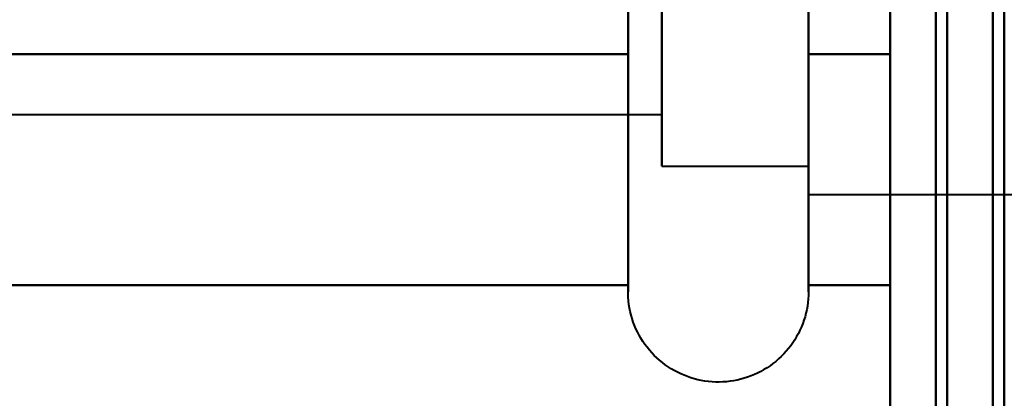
# Model space of a CAD drawing. Header units: millimetres. Extents: x -747 to 747, y -1110 to 610.
# Tile 74 of 93: x 575.88 to 584.5, y -310.53 to -307.22. Entities that reach past the tile are written whole.
import ezdxf

# ---------------------------------------------------------------- set-up
doc = ezdxf.new("R2010")
doc.units = ezdxf.units.MM
doc.layers.add('G-IMPT', color=8, linetype='Continuous', lineweight=40)

# ---------------------------------------------------------------- blocks, each defined once
blk = doc.blocks.new('NEXA 1000 CALQUES_dwg-755156-Niveau de réf_')
at = {"layer": 'G-IMPT'}
for p, q in [((581.2043, -306.55), (581.2043, -300.9493)), ((581.2043, -306.55), (581.2043, -300.9493)), ((581.2043, -306.55), (581.2043, -300.9493)), ((581.2043, -306.55), (581.2043, -300.9493)), ((582.7851, -300.9493), (582.7851, -306.55)), ((582.7851, -300.9493), (582.7851, -306.55)), ((582.7851, -300.9493), (582.7851, -306.55)), ((582.7851, -300.9493), (582.7851, -306.55)), ((582.7851, -307.3146), (582.7851, -301.25)), ((582.7851, -307.3146), (582.7851, -301.25)), ((582.7851, -307.3146), (582.7851, -301.25)), ((582.7851, -307.3146), (582.7851, -301.25)), ((581.5, -301.5), (581.5, -307.0981)), ((581.5, -301.5), (581.5, -307.0981)), ((581.5, -301.5), (581.5, -307.0981)), ((581.5, -301.5), (581.5, -307.0981)), ((582.7851, -307.0981), (582.7851, -301.5)), ((582.7851, -301.5), (582.7851, -307.0981)), ((582.7851, -307.0981), (582.7851, -301.5)), ((582.7851, -301.5), (582.7851, -307.0981)), ((582.7851, -307.0981), (582.7851, -301.5)), ((582.7851, -301.5), (582.7851, -307.0981)), ((582.7851, -307.0981), (582.7851, -301.5)), ((582.7851, -301.5), (582.7851, -307.0981)), ((582.7851, -307.75), (582.7851, -301.6854)), ((582.7851, -307.75), (582.7851, -301.6854)), ((582.7851, -307.75), (582.7851, -301.6854)), ((582.7851, -307.75), (582.7851, -301.6854)), ((582.7851, -307.5), (582.7851, -301.9019)), ((582.7851, -301.9019), (582.7851, -307.5)), ((582.7851, -307.5), (582.7851, -301.9019)), ((582.7851, -301.9019), (582.7851, -307.5)), ((582.7851, -307.5), (582.7851, -301.9019)), ((582.7851, -301.9019), (582.7851, -307.5)), ((582.7851, -307.5), (582.7851, -301.9019)), ((582.7851, -301.9019), (582.7851, -307.5)), ((581.2043, -308.6), (581.2043, -302.45)), ((581.2043, -308.6), (581.2043, -302.45)), ((581.2043, -308.6), (581.2043, -302.45)), ((581.2043, -308.6), (581.2043, -302.45)), ((582.7851, -302.45), (582.7851, -308.6)), ((582.7851, -302.45), (582.7851, -308.6)), ((582.7851, -302.45), (582.7851, -308.6)), ((582.7851, -302.45), (582.7851, -308.6)), ((582.7851, -302.875), (582.7851, -307.75)), ((582.7851, -302.875), (582.7851, -307.75)), ((582.7851, -302.875), (582.7851, -307.75)), ((582.7851, -302.875), (582.7851, -307.75)), ((581.5, -307.5), (581.5, -303)), ((581.5, -307.5), (581.5, -303)), ((581.5, -307.5), (581.5, -303)), ((581.5, -307.5), (581.5, -303)), ((581.5, -307.0482), (581.5, -303.2259)), ((581.5, -303.2259), (581.5, -307.0482)), ((581.5, -307.0482), (581.5, -303.2259)), ((581.5, -303.2259), (581.5, -307.0482)), ((581.5, -307.0482), (581.5, -303.2259)), ((581.5, -303.2259), (581.5, -307.0482)), ((581.5, -307.0482), (581.5, -303.2259)), ((581.5, -303.2259), (581.5, -307.0482)), ((581.5, -306), (581.5, -307.5)), ((581.5, -306), (581.5, -307.5)), ((581.5, -306), (581.5, -307.5)), ((581.5, -306), (581.5, -307.5)), ((569.6111, -307.0482), (581.5, -307.0482)), ((569.6111, -307.0482), (581.5, -307.0482)), ((569.6111, -307.0482), (581.5, -307.0482)), ((569.6111, -307.0482), (581.5, -307.0482)), ((581.5, -307.5), (582.7851, -307.5)), ((581.5, -307.5), (582.7851, -307.5)), ((581.5, -307.5), (582.7851, -307.5)), ((581.5, -307.5), (582.7851, -307.5)), ((582.7851, -307.75), (585, -307.75)), ((582.7851, -307.75), (585, -307.75)), ((582.7851, -307.75), (585, -307.75)), ((582.7851, -307.75), (585, -307.75))]:
    blk.add_line(p, q, dxfattribs=at)
at = {"layer": 'G-IMPT', "flags": 128}
for points in [[(584.4, 369.4), (584.4, 194.2), (584.4, 19), (584.4, -156.2), (584.4, -331.4)], [(584.4, 369.4), (584.4, 194.2), (584.4, 19), (584.4, -156.2), (584.4, -331.4)], [(584.4, -331.4), (584.4, -156.2), (584.4, 19), (584.4, 194.2), (584.4, 369.4)], [(584.4, -331.4), (584.4, -156.2), (584.4, 19), (584.4, 194.2), (584.4, 369.4)], [(584.4, 369.4), (584.4, 194.2), (584.4, 19), (584.4, -156.2), (584.4, -331.4)], [(584.4, 369.4), (584.4, 194.2), (584.4, 19), (584.4, -156.2), (584.4, -331.4)], [(584.4, -331.4), (584.4, -156.2), (584.4, 19), (584.4, 194.2), (584.4, 369.4)], [(584.4, -331.4), (584.4, -156.2), (584.4, 19), (584.4, 194.2), (584.4, 369.4)], [(584.5, -331.4), (584.5, -156.2), (584.5, 19), (584.5, 194.2), (584.5, 369.4)], [(584.5, -331.4), (584.5, -156.2), (584.5, 19), (584.5, 194.2), (584.5, 369.4)], [(584.5, 369.4), (584.5, 194.2), (584.5, 19), (584.5, -156.2), (584.5, -331.4)], [(584, 369), (584, 194), (584, 19), (584, -156), (584, -331)], [(584, -331), (584, -156), (584, 19), (584, 194), (584, 369)], [(583.5, 368.9), (583.5, 193.95), (583.5, 19), (583.5, -155.95), (583.5, -330.9)], [(583.5, -330.9), (583.5, -155.95), (583.5, 19), (583.5, 193.95), (583.5, 368.9)], [(583.5, -330.9), (583.5, -155.95), (583.5, 19), (583.5, 193.95), (583.5, 368.9)], [(583.5, 368.9), (583.5, 193.95), (583.5, 19), (583.5, -155.95), (583.5, -330.9)], [(583.5, 368.9), (583.5, 193.95), (583.5, 19), (583.5, -155.95), (583.5, -330.9)], [(583.5, -330.9), (583.5, -155.95), (583.5, 19), (583.5, 193.95), (583.5, 368.9)], [(583.5, -330.9), (583.5, -155.95), (583.5, 19), (583.5, 193.95), (583.5, 368.9)], [(583.5, 368.9), (583.5, 193.95), (583.5, 19), (583.5, -155.95), (583.5, -330.9)], [(583.9, -330.9), (583.9, -155.95), (583.9, 19), (583.9, 193.95), (583.9, 368.9)], [(583.9, 368.9), (583.9, 193.95), (583.9, 19), (583.9, -155.95), (583.9, -330.9)], [(584, -330.9), (584, -155.95), (584, 19), (584, 193.95), (584, 368.9)], [(584, 368.9), (584, 193.95), (584, 19), (584, -155.95), (584, -330.9)], [(584.5, 368.9), (584.5, 193.95), (584.5, 19), (584.5, -155.95), (584.5, -330.9)], [(584.5, 368.9), (584.5, 193.95), (584.5, 19), (584.5, -155.95), (584.5, -330.9)], [(584.5, -330.9), (584.5, -155.95), (584.5, 19), (584.5, 193.95), (584.5, 368.9)], [(584.5, -330.9), (584.5, -155.95), (584.5, 19), (584.5, 193.95), (584.5, 368.9)], [(584.5, 368.9), (584.5, 193.95), (584.5, 19), (584.5, -155.95), (584.5, -330.9)], [(584.5, -330.9), (584.5, -155.95), (584.5, 19), (584.5, 193.95), (584.5, 368.9)], [(583.5, -264.5), (583.5, -279.5), (583.5, -294.5), (583.5, -309.5), (583.5, -324.5)], [(583.5, -324.5), (583.5, -309.5), (583.5, -294.5), (583.5, -279.5), (583.5, -264.5)], [(583.5, -324.5), (583.5, -309.5), (583.5, -294.5), (583.5, -279.5), (583.5, -264.5)], [(583.5, -264.5), (583.5, -279.5), (583.5, -294.5), (583.5, -309.5), (583.5, -324.5)], [(583.5, -264.5), (583.5, -279.5), (583.5, -294.5), (583.5, -309.5), (583.5, -324.5)], [(583.5, -324.5), (583.5, -309.5), (583.5, -294.5), (583.5, -279.5), (583.5, -264.5)], [(583.5, -324.5), (583.5, -309.5), (583.5, -294.5), (583.5, -279.5), (583.5, -264.5)], [(583.5, -264.5), (583.5, -279.5), (583.5, -294.5), (583.5, -309.5), (583.5, -324.5)], [(584.5, -324.5), (584.5, -309.5), (584.5, -294.5), (584.5, -279.5), (584.5, -264.5)], [(584.5, -264.5), (584.5, -279.5), (584.5, -294.5), (584.5, -309.5), (584.5, -324.5)], [(584.5, -324.5), (584.5, -309.5), (584.5, -294.5), (584.5, -279.5), (584.5, -264.5)], [(584.5, -324.5), (584.5, -309.5), (584.5, -294.5), (584.5, -279.5), (584.5, -264.5)], [(584.5, -264.5), (584.5, -279.5), (584.5, -294.5), (584.5, -309.5), (584.5, -324.5)], [(584.5, -324.5), (584.5, -309.5), (584.5, -294.5), (584.5, -279.5), (584.5, -264.5)], [(584.5, -264.5), (584.5, -279.5), (584.5, -294.5), (584.5, -309.5), (584.5, -324.5)], [(581.2043, -306.2062), (581.2043, -306.3539), (581.2043, -306.4987), (581.2043, -306.55)], [(581.2043, -306.2062), (581.2043, -306.3539), (581.2043, -306.4987), (581.2043, -306.55)], [(581.2043, -306.2062), (581.2043, -306.3539), (581.2043, -306.4987), (581.2043, -306.55)], [(581.2043, -306.2062), (581.2043, -306.3539), (581.2043, -306.4987), (581.2043, -306.55)], [(582.7851, -306.55), (582.7851, -306.4064), (582.7851, -306.2597), (582.7851, -306.1102)], [(582.7851, -306.55), (582.7851, -306.4064), (582.7851, -306.2597), (582.7851, -306.1102)], [(582.7851, -306.55), (582.7851, -306.4064), (582.7851, -306.2597), (582.7851, -306.1102)], [(582.7851, -306.55), (582.7851, -306.4064), (582.7851, -306.2597), (582.7851, -306.1102)], [(581.2043, -308.6), (581.2043, -308.5967), (581.2043, -308.5869), (581.2043, -308.5705), (581.2043, -308.5476), (581.2043, -308.5183), (581.2043, -308.4825), (581.2043, -308.4403), (581.2043, -308.3919), (581.2043, -308.3372), (581.2043, -308.2764), (581.2043, -308.2095), (581.2043, -308.1367), (581.2043, -308.0581), (581.2043, -307.9737), (581.2043, -307.8839), (581.2043, -307.7886), (581.2043, -307.688), (581.2043, -307.5824), (581.2043, -307.4718), (581.2043, -307.3565), (581.2043, -307.2366), (581.2043, -307.1123), (581.2043, -306.9839), (581.2043, -306.8514), (581.2043, -306.7152), (581.2043, -306.5755), (581.2043, -306.4324), (581.2043, -306.2863), (581.2043, -306.1373)], [(581.2043, -308.6), (581.2043, -308.5967), (581.2043, -308.5869), (581.2043, -308.5705), (581.2043, -308.5476), (581.2043, -308.5183), (581.2043, -308.4825), (581.2043, -308.4403), (581.2043, -308.3919), (581.2043, -308.3372), (581.2043, -308.2764), (581.2043, -308.2095), (581.2043, -308.1367), (581.2043, -308.0581), (581.2043, -307.9737), (581.2043, -307.8839), (581.2043, -307.7886), (581.2043, -307.688), (581.2043, -307.5824), (581.2043, -307.4718), (581.2043, -307.3565), (581.2043, -307.2366), (581.2043, -307.1123), (581.2043, -306.9839), (581.2043, -306.8514), (581.2043, -306.7152), (581.2043, -306.5755), (581.2043, -306.4324), (581.2043, -306.2863), (581.2043, -306.1373)], [(581.2043, -308.6), (581.2043, -308.5967), (581.2043, -308.5869), (581.2043, -308.5705), (581.2043, -308.5476), (581.2043, -308.5183), (581.2043, -308.4825), (581.2043, -308.4403), (581.2043, -308.3919), (581.2043, -308.3372), (581.2043, -308.2764), (581.2043, -308.2095), (581.2043, -308.1367), (581.2043, -308.0581), (581.2043, -307.9737), (581.2043, -307.8839), (581.2043, -307.7886), (581.2043, -307.688), (581.2043, -307.5824), (581.2043, -307.4718), (581.2043, -307.3565), (581.2043, -307.2366), (581.2043, -307.1123), (581.2043, -306.9839), (581.2043, -306.8514), (581.2043, -306.7152), (581.2043, -306.5755), (581.2043, -306.4324), (581.2043, -306.2863), (581.2043, -306.1373)], [(581.2043, -308.6), (581.2043, -308.5967), (581.2043, -308.5869), (581.2043, -308.5705), (581.2043, -308.5476), (581.2043, -308.5183), (581.2043, -308.4825), (581.2043, -308.4403), (581.2043, -308.3919), (581.2043, -308.3372), (581.2043, -308.2764), (581.2043, -308.2095), (581.2043, -308.1367), (581.2043, -308.0581), (581.2043, -307.9737), (581.2043, -307.8839), (581.2043, -307.7886), (581.2043, -307.688), (581.2043, -307.5824), (581.2043, -307.4718), (581.2043, -307.3565), (581.2043, -307.2366), (581.2043, -307.1123), (581.2043, -306.9839), (581.2043, -306.8514), (581.2043, -306.7152), (581.2043, -306.5755), (581.2043, -306.4324), (581.2043, -306.2863), (581.2043, -306.1373)], [(582.7851, -306.083), (582.7851, -306.233), (582.7851, -306.3802), (582.7851, -306.5244), (582.7851, -306.6653), (582.7851, -306.8028), (582.7851, -306.9367), (582.7851, -307.0666), (582.7851, -307.1924), (582.7851, -307.3139), (582.7851, -307.4309), (582.7851, -307.5432), (582.7851, -307.6506), (582.7851, -307.753), (582.7851, -307.8502), (582.7851, -307.942), (582.7851, -308.0284), (582.7851, -308.109), (582.7851, -308.184), (582.7851, -308.253), (582.7851, -308.316), (582.7851, -308.3729), (582.7851, -308.4236), (582.7851, -308.468), (582.7851, -308.5061), (582.7851, -308.5378), (582.7851, -308.563), (582.7851, -308.5817), (582.7851, -308.5939), (582.7851, -308.5996), (582.7851, -308.6)], [(582.7851, -306.083), (582.7851, -306.233), (582.7851, -306.3802), (582.7851, -306.5244), (582.7851, -306.6653), (582.7851, -306.8028), (582.7851, -306.9367), (582.7851, -307.0666), (582.7851, -307.1924), (582.7851, -307.3139), (582.7851, -307.4309), (582.7851, -307.5432), (582.7851, -307.6506), (582.7851, -307.753), (582.7851, -307.8502), (582.7851, -307.942), (582.7851, -308.0284), (582.7851, -308.109), (582.7851, -308.184), (582.7851, -308.253), (582.7851, -308.316), (582.7851, -308.3729), (582.7851, -308.4236), (582.7851, -308.468), (582.7851, -308.5061), (582.7851, -308.5378), (582.7851, -308.563), (582.7851, -308.5817), (582.7851, -308.5939), (582.7851, -308.5996), (582.7851, -308.6)], [(582.7851, -306.083), (582.7851, -306.233), (582.7851, -306.3802), (582.7851, -306.5244), (582.7851, -306.6653), (582.7851, -306.8028), (582.7851, -306.9367), (582.7851, -307.0666), (582.7851, -307.1924), (582.7851, -307.3139), (582.7851, -307.4309), (582.7851, -307.5432), (582.7851, -307.6506), (582.7851, -307.753), (582.7851, -307.8502), (582.7851, -307.942), (582.7851, -308.0284), (582.7851, -308.109), (582.7851, -308.184), (582.7851, -308.253), (582.7851, -308.316), (582.7851, -308.3729), (582.7851, -308.4236), (582.7851, -308.468), (582.7851, -308.5061), (582.7851, -308.5378), (582.7851, -308.563), (582.7851, -308.5817), (582.7851, -308.5939), (582.7851, -308.5996), (582.7851, -308.6)], [(582.7851, -306.083), (582.7851, -306.233), (582.7851, -306.3802), (582.7851, -306.5244), (582.7851, -306.6653), (582.7851, -306.8028), (582.7851, -306.9367), (582.7851, -307.0666), (582.7851, -307.1924), (582.7851, -307.3139), (582.7851, -307.4309), (582.7851, -307.5432), (582.7851, -307.6506), (582.7851, -307.753), (582.7851, -307.8502), (582.7851, -307.942), (582.7851, -308.0284), (582.7851, -308.109), (582.7851, -308.184), (582.7851, -308.253), (582.7851, -308.316), (582.7851, -308.3729), (582.7851, -308.4236), (582.7851, -308.468), (582.7851, -308.5061), (582.7851, -308.5378), (582.7851, -308.563), (582.7851, -308.5817), (582.7851, -308.5939), (582.7851, -308.5996), (582.7851, -308.6)], [(581.2043, -302.4793), (581.2043, -303.4896), (581.2043, -304.5), (581.2043, -305.5104), (581.2043, -306.5207)], [(581.2043, -306.5207), (581.2043, -305.5104), (581.2043, -304.5), (581.2043, -303.4896), (581.2043, -302.4793)], [(581.2043, -302.4793), (581.2043, -303.4896), (581.2043, -304.5), (581.2043, -305.5104), (581.2043, -306.5207)], [(581.2043, -306.5207), (581.2043, -305.5104), (581.2043, -304.5), (581.2043, -303.4896), (581.2043, -302.4793)], [(581.2043, -302.4793), (581.2043, -303.4896), (581.2043, -304.5), (581.2043, -305.5104), (581.2043, -306.5207)], [(581.2043, -306.5207), (581.2043, -305.5104), (581.2043, -304.5), (581.2043, -303.4896), (581.2043, -302.4793)], [(581.2043, -302.4793), (581.2043, -303.4896), (581.2043, -304.5), (581.2043, -305.5104), (581.2043, -306.5207)], [(581.2043, -306.5207), (581.2043, -305.5104), (581.2043, -304.5), (581.2043, -303.4896), (581.2043, -302.4793)], [(582.7851, -306.5207), (582.7851, -305.5104), (582.7851, -304.5), (582.7851, -303.4896), (582.7851, -302.4793)], [(582.7851, -302.4793), (582.7851, -303.4896), (582.7851, -304.5), (582.7851, -305.5104), (582.7851, -306.5207)], [(582.7851, -306.5207), (582.7851, -305.5104), (582.7851, -304.5), (582.7851, -303.4896), (582.7851, -302.4793)], [(582.7851, -302.4793), (582.7851, -303.4896), (582.7851, -304.5), (582.7851, -305.5104), (582.7851, -306.5207)], [(582.7851, -306.5207), (582.7851, -305.5104), (582.7851, -304.5), (582.7851, -303.4896), (582.7851, -302.4793)], [(582.7851, -302.4793), (582.7851, -303.4896), (582.7851, -304.5), (582.7851, -305.5104), (582.7851, -306.5207)], [(582.7851, -306.5207), (582.7851, -305.5104), (582.7851, -304.5), (582.7851, -303.4896), (582.7851, -302.4793)], [(582.7851, -302.4793), (582.7851, -303.4896), (582.7851, -304.5), (582.7851, -305.5104), (582.7851, -306.5207)], [(583.5, -302.4793), (583.5, -303.4896), (583.5, -304.5), (583.5, -305.5104), (583.5, -306.5207)], [(583.5, -306.5207), (583.5, -305.5104), (583.5, -304.5), (583.5, -303.4896), (583.5, -302.4793)], [(583.5, -302.4793), (583.5, -303.4896), (583.5, -304.5), (583.5, -305.5104), (583.5, -306.5207)], [(583.5, -306.5207), (583.5, -305.5104), (583.5, -304.5), (583.5, -303.4896), (583.5, -302.4793)], [(583.5, -306.5207), (583.5, -305.5104), (583.5, -304.5), (583.5, -303.4896), (583.5, -302.4793)], [(583.5, -302.4793), (583.5, -303.4896), (583.5, -304.5), (583.5, -305.5104), (583.5, -306.5207)], [(583.5, -306.5207), (583.5, -305.5104), (583.5, -304.5), (583.5, -303.4896), (583.5, -302.4793)], [(583.5, -302.4793), (583.5, -303.4896), (583.5, -304.5), (583.5, -305.5104), (583.5, -306.5207)], [(583.5, -302.4793), (583.5, -303.4896), (583.5, -304.5), (583.5, -305.5104), (583.5, -306.5207)], [(583.5, -306.5207), (583.5, -305.5104), (583.5, -304.5), (583.5, -303.4896), (583.5, -302.4793)], [(583.5, -302.4793), (583.5, -303.4896), (583.5, -304.5), (583.5, -305.5104), (583.5, -306.5207)], [(583.5, -306.5207), (583.5, -305.5104), (583.5, -304.5), (583.5, -303.4896), (583.5, -302.4793)], [(583.5, -306.5207), (583.5, -305.5104), (583.5, -304.5), (583.5, -303.4896), (583.5, -302.4793)], [(583.5, -302.4793), (583.5, -303.4896), (583.5, -304.5), (583.5, -305.5104), (583.5, -306.5207)], [(583.5, -306.5207), (583.5, -305.5104), (583.5, -304.5), (583.5, -303.4896), (583.5, -302.4793)], [(583.5, -302.4793), (583.5, -303.4896), (583.5, -304.5), (583.5, -305.5104), (583.5, -306.5207)], [(571.2043, -306.5207), (573.7043, -306.5207), (576.2043, -306.5207), (578.7043, -306.5207), (581.2043, -306.5207)], [(581.2043, -306.5207), (578.7043, -306.5207), (576.2043, -306.5207), (573.7043, -306.5207), (571.2043, -306.5207)], [(571.2043, -306.5207), (573.7043, -306.5207), (576.2043, -306.5207), (578.7043, -306.5207), (581.2043, -306.5207)], [(581.2043, -306.5207), (578.7043, -306.5207), (576.2043, -306.5207), (573.7043, -306.5207), (571.2043, -306.5207)], [(571.2043, -306.5207), (573.7043, -306.5207), (576.2043, -306.5207), (578.7043, -306.5207), (581.2043, -306.5207)], [(581.2043, -306.5207), (578.7043, -306.5207), (576.2043, -306.5207), (573.7043, -306.5207), (571.2043, -306.5207)], [(571.2043, -306.5207), (573.7043, -306.5207), (576.2043, -306.5207), (578.7043, -306.5207), (581.2043, -306.5207)], [(581.2043, -306.5207), (578.7043, -306.5207), (576.2043, -306.5207), (573.7043, -306.5207), (571.2043, -306.5207)], [(571.2043, -306.5207), (573.7043, -306.5207), (576.2043, -306.5207), (578.7043, -306.5207), (581.2043, -306.5207)], [(581.2043, -306.5207), (578.7043, -306.5207), (576.2043, -306.5207), (573.7043, -306.5207), (571.2043, -306.5207)], [(571.2043, -306.5207), (573.7043, -306.5207), (576.2043, -306.5207), (578.7043, -306.5207), (581.2043, -306.5207)], [(581.2043, -306.5207), (578.7043, -306.5207), (576.2043, -306.5207), (573.7043, -306.5207), (571.2043, -306.5207)], [(571.2043, -306.5207), (573.7043, -306.5207), (576.2043, -306.5207), (578.7043, -306.5207), (581.2043, -306.5207)], [(581.2043, -306.5207), (578.7043, -306.5207), (576.2043, -306.5207), (573.7043, -306.5207), (571.2043, -306.5207)], [(571.2043, -306.5207), (573.7043, -306.5207), (576.2043, -306.5207), (578.7043, -306.5207), (581.2043, -306.5207)], [(581.2043, -306.5207), (578.7043, -306.5207), (576.2043, -306.5207), (573.7043, -306.5207), (571.2043, -306.5207)], [(581.2043, -306.5207), (581.2043, -307.0259), (581.2043, -307.5311), (581.2043, -308.0363), (581.2043, -308.5415)], [(581.2043, -308.5415), (581.2043, -308.0363), (581.2043, -307.5311), (581.2043, -307.0259), (581.2043, -306.5207)], [(581.2043, -306.5207), (581.2043, -307.0259), (581.2043, -307.5311), (581.2043, -308.0363), (581.2043, -308.5415)], [(581.2043, -308.5415), (581.2043, -308.0363), (581.2043, -307.5311), (581.2043, -307.0259), (581.2043, -306.5207)], [(581.2043, -306.5207), (581.2043, -307.0259), (581.2043, -307.5311), (581.2043, -308.0363), (581.2043, -308.5415)], [(581.2043, -308.5415), (581.2043, -308.0363), (581.2043, -307.5311), (581.2043, -307.0259), (581.2043, -306.5207)], [(581.2043, -306.5207), (581.2043, -307.0259), (581.2043, -307.5311), (581.2043, -308.0363), (581.2043, -308.5415)], [(581.2043, -308.5415), (581.2043, -308.0363), (581.2043, -307.5311), (581.2043, -307.0259), (581.2043, -306.5207)], [(582.7851, -308.5415), (582.7851, -308.0363), (582.7851, -307.5311), (582.7851, -307.0259), (582.7851, -306.5207)], [(582.7851, -306.5207), (582.9639, -306.5207), (583.1426, -306.5207), (583.3213, -306.5207), (583.5, -306.5207)], [(583.5, -306.5207), (583.3213, -306.5207), (583.1426, -306.5207), (582.9639, -306.5207), (582.7851, -306.5207)], [(582.7851, -306.5207), (582.9639, -306.5207), (583.1426, -306.5207), (583.3213, -306.5207), (583.5, -306.5207)], [(583.5, -306.5207), (583.3213, -306.5207), (583.1426, -306.5207), (582.9639, -306.5207), (582.7851, -306.5207)], [(582.7851, -306.5207), (582.7851, -307.0259), (582.7851, -307.5311), (582.7851, -308.0363), (582.7851, -308.5415)], [(582.7851, -308.5415), (582.7851, -308.0363), (582.7851, -307.5311), (582.7851, -307.0259), (582.7851, -306.5207)], [(582.7851, -306.5207), (582.9639, -306.5207), (583.1426, -306.5207), (583.3213, -306.5207), (583.5, -306.5207)], [(583.5, -306.5207), (583.3213, -306.5207), (583.1426, -306.5207), (582.9639, -306.5207), (582.7851, -306.5207)], [(582.7851, -306.5207), (582.9639, -306.5207), (583.1426, -306.5207), (583.3213, -306.5207), (583.5, -306.5207)], [(583.5, -306.5207), (583.3213, -306.5207), (583.1426, -306.5207), (582.9639, -306.5207), (582.7851, -306.5207)], [(582.7851, -306.5207), (582.7851, -307.0259), (582.7851, -307.5311), (582.7851, -308.0363), (582.7851, -308.5415)], [(582.7851, -308.5415), (582.7851, -308.0363), (582.7851, -307.5311), (582.7851, -307.0259), (582.7851, -306.5207)], [(582.7851, -306.5207), (582.9639, -306.5207), (583.1426, -306.5207), (583.3213, -306.5207), (583.5, -306.5207)], [(583.5, -306.5207), (583.3213, -306.5207), (583.1426, -306.5207), (582.9639, -306.5207), (582.7851, -306.5207)], [(582.7851, -306.5207), (582.9639, -306.5207), (583.1426, -306.5207), (583.3213, -306.5207), (583.5, -306.5207)], [(583.5, -306.5207), (583.3213, -306.5207), (583.1426, -306.5207), (582.9639, -306.5207), (582.7851, -306.5207)], [(582.7851, -306.5207), (582.7851, -307.0259), (582.7851, -307.5311), (582.7851, -308.0363), (582.7851, -308.5415)], [(582.7851, -308.5415), (582.7851, -308.0363), (582.7851, -307.5311), (582.7851, -307.0259), (582.7851, -306.5207)], [(582.7851, -306.5207), (582.9639, -306.5207), (583.1426, -306.5207), (583.3213, -306.5207), (583.5, -306.5207)], [(583.5, -306.5207), (583.3213, -306.5207), (583.1426, -306.5207), (582.9639, -306.5207), (582.7851, -306.5207)], [(582.7851, -306.5207), (582.9639, -306.5207), (583.1426, -306.5207), (583.3213, -306.5207), (583.5, -306.5207)], [(583.5, -306.5207), (583.3213, -306.5207), (583.1426, -306.5207), (582.9639, -306.5207), (582.7851, -306.5207)], [(582.7851, -306.5207), (582.7851, -307.0259), (582.7851, -307.5311), (582.7851, -308.0363), (582.7851, -308.5415)], [(583.5, -306.5207), (583.5, -307.0259), (583.5, -307.5311), (583.5, -308.0363), (583.5, -308.5415)], [(583.5, -308.5415), (583.5, -308.0363), (583.5, -307.5311), (583.5, -307.0259), (583.5, -306.5207)], [(583.5, -306.5207), (583.5, -307.0259), (583.5, -307.5311), (583.5, -308.0363), (583.5, -308.5415)], [(583.5, -308.5415), (583.5, -308.0363), (583.5, -307.5311), (583.5, -307.0259), (583.5, -306.5207)], [(583.5, -306.5207), (583.5, -307.0259), (583.5, -307.5311), (583.5, -308.0363), (583.5, -308.5415)], [(583.5, -308.5415), (583.5, -308.0363), (583.5, -307.5311), (583.5, -307.0259), (583.5, -306.5207)], [(583.5, -308.5415), (583.5, -308.0363), (583.5, -307.5311), (583.5, -307.0259), (583.5, -306.5207)], [(583.5, -306.5207), (583.5, -307.0259), (583.5, -307.5311), (583.5, -308.0363), (583.5, -308.5415)], [(583.5, -306.5207), (583.5, -307.0259), (583.5, -307.5311), (583.5, -308.0363), (583.5, -308.5415)], [(583.5, -308.5415), (583.5, -308.0363), (583.5, -307.5311), (583.5, -307.0259), (583.5, -306.5207)], [(583.5, -306.5207), (583.5, -307.0259), (583.5, -307.5311), (583.5, -308.0363), (583.5, -308.5415)], [(583.5, -308.5415), (583.5, -308.0363), (583.5, -307.5311), (583.5, -307.0259), (583.5, -306.5207)], [(583.5, -306.5207), (583.5, -307.0259), (583.5, -307.5311), (583.5, -308.0363), (583.5, -308.5415)], [(583.5, -308.5415), (583.5, -308.0363), (583.5, -307.5311), (583.5, -307.0259), (583.5, -306.5207)], [(583.5, -308.5415), (583.5, -308.0363), (583.5, -307.5311), (583.5, -307.0259), (583.5, -306.5207)], [(583.5, -306.5207), (583.5, -307.0259), (583.5, -307.5311), (583.5, -308.0363), (583.5, -308.5415)], [(581.2043, -306.55), (581.2043, -306.6904), (581.2043, -306.8272), (581.2043, -306.9603), (581.2043, -307.0895), (581.2043, -307.2146), (581.2043, -307.3353), (581.2043, -307.4514), (581.2043, -307.5629), (581.2043, -307.6694), (581.2043, -307.7709), (581.2043, -307.8671), (581.2043, -307.958), (581.2043, -308.0433), (581.2043, -308.123), (581.2043, -308.1968), (581.2043, -308.2648), (581.2043, -308.3267), (581.2043, -308.3825), (581.2043, -308.4321), (581.2043, -308.4754), (581.2043, -308.5123), (581.2043, -308.5428), (581.2043, -308.5669), (581.2043, -308.5844), (581.2043, -308.5954), (581.2043, -308.5999)], [(581.2043, -306.55), (581.2043, -306.6904), (581.2043, -306.8272), (581.2043, -306.9603), (581.2043, -307.0895), (581.2043, -307.2146), (581.2043, -307.3353), (581.2043, -307.4514), (581.2043, -307.5629), (581.2043, -307.6694), (581.2043, -307.7709), (581.2043, -307.8671), (581.2043, -307.958), (581.2043, -308.0433), (581.2043, -308.123), (581.2043, -308.1968), (581.2043, -308.2648), (581.2043, -308.3267), (581.2043, -308.3825), (581.2043, -308.4321), (581.2043, -308.4754), (581.2043, -308.5123), (581.2043, -308.5428), (581.2043, -308.5669), (581.2043, -308.5844), (581.2043, -308.5954), (581.2043, -308.5999)], [(581.2043, -306.55), (581.2043, -306.6904), (581.2043, -306.8272), (581.2043, -306.9603), (581.2043, -307.0895), (581.2043, -307.2146), (581.2043, -307.3353), (581.2043, -307.4514), (581.2043, -307.5629), (581.2043, -307.6694), (581.2043, -307.7709), (581.2043, -307.8671), (581.2043, -307.958), (581.2043, -308.0433), (581.2043, -308.123), (581.2043, -308.1968), (581.2043, -308.2648), (581.2043, -308.3267), (581.2043, -308.3825), (581.2043, -308.4321), (581.2043, -308.4754), (581.2043, -308.5123), (581.2043, -308.5428), (581.2043, -308.5669), (581.2043, -308.5844), (581.2043, -308.5954), (581.2043, -308.5999)], [(581.2043, -306.55), (581.2043, -306.6904), (581.2043, -306.8272), (581.2043, -306.9603), (581.2043, -307.0895), (581.2043, -307.2146), (581.2043, -307.3353), (581.2043, -307.4514), (581.2043, -307.5629), (581.2043, -307.6694), (581.2043, -307.7709), (581.2043, -307.8671), (581.2043, -307.958), (581.2043, -308.0433), (581.2043, -308.123), (581.2043, -308.1968), (581.2043, -308.2648), (581.2043, -308.3267), (581.2043, -308.3825), (581.2043, -308.4321), (581.2043, -308.4754), (581.2043, -308.5123), (581.2043, -308.5428), (581.2043, -308.5669), (581.2043, -308.5844), (581.2043, -308.5954), (581.2043, -308.5999)], [(582.7851, -308.6), (582.7851, -308.5967), (582.7851, -308.5869), (582.7851, -308.5705), (582.7851, -308.5476), (582.7851, -308.5183), (582.7851, -308.4825), (582.7851, -308.4403), (582.7851, -308.3919), (582.7851, -308.3372), (582.7851, -308.2764), (582.7851, -308.2095), (582.7851, -308.1367), (582.7851, -308.0581), (582.7851, -307.9737), (582.7851, -307.8839), (582.7851, -307.7886), (582.7851, -307.688), (582.7851, -307.5824), (582.7851, -307.4718), (582.7851, -307.3565), (582.7851, -307.2366), (582.7851, -307.1123), (582.7851, -306.9839), (582.7851, -306.8514), (582.7851, -306.7152), (582.7851, -306.5755), (582.7851, -306.55)], [(582.7851, -308.6), (582.7851, -308.5967), (582.7851, -308.5869), (582.7851, -308.5705), (582.7851, -308.5476), (582.7851, -308.5183), (582.7851, -308.4825), (582.7851, -308.4403), (582.7851, -308.3919), (582.7851, -308.3372), (582.7851, -308.2764), (582.7851, -308.2095), (582.7851, -308.1367), (582.7851, -308.0581), (582.7851, -307.9737), (582.7851, -307.8839), (582.7851, -307.7886), (582.7851, -307.688), (582.7851, -307.5824), (582.7851, -307.4718), (582.7851, -307.3565), (582.7851, -307.2366), (582.7851, -307.1123), (582.7851, -306.9839), (582.7851, -306.8514), (582.7851, -306.7152), (582.7851, -306.5755), (582.7851, -306.55)], [(582.7851, -308.6), (582.7851, -308.5967), (582.7851, -308.5869), (582.7851, -308.5705), (582.7851, -308.5476), (582.7851, -308.5183), (582.7851, -308.4825), (582.7851, -308.4403), (582.7851, -308.3919), (582.7851, -308.3372), (582.7851, -308.2764), (582.7851, -308.2095), (582.7851, -308.1367), (582.7851, -308.0581), (582.7851, -307.9737), (582.7851, -307.8839), (582.7851, -307.7886), (582.7851, -307.688), (582.7851, -307.5824), (582.7851, -307.4718), (582.7851, -307.3565), (582.7851, -307.2366), (582.7851, -307.1123), (582.7851, -306.9839), (582.7851, -306.8514), (582.7851, -306.7152), (582.7851, -306.5755), (582.7851, -306.55)], [(582.7851, -308.6), (582.7851, -308.5967), (582.7851, -308.5869), (582.7851, -308.5705), (582.7851, -308.5476), (582.7851, -308.5183), (582.7851, -308.4825), (582.7851, -308.4403), (582.7851, -308.3919), (582.7851, -308.3372), (582.7851, -308.2764), (582.7851, -308.2095), (582.7851, -308.1367), (582.7851, -308.0581), (582.7851, -307.9737), (582.7851, -307.8839), (582.7851, -307.7886), (582.7851, -307.688), (582.7851, -307.5824), (582.7851, -307.4718), (582.7851, -307.3565), (582.7851, -307.2366), (582.7851, -307.1123), (582.7851, -306.9839), (582.7851, -306.8514), (582.7851, -306.7152), (582.7851, -306.5755), (582.7851, -306.55)], [(581.2043, -308.5415), (578.7043, -308.5415), (576.2043, -308.5415), (573.7043, -308.5415), (571.2043, -308.5415)], [(571.2043, -308.5415), (573.7043, -308.5415), (576.2043, -308.5415), (578.7043, -308.5415), (581.2043, -308.5415)], [(581.2043, -308.5415), (578.7043, -308.5415), (576.2043, -308.5415), (573.7043, -308.5415), (571.2043, -308.5415)], [(571.2043, -308.5415), (573.7043, -308.5415), (576.2043, -308.5415), (578.7043, -308.5415), (581.2043, -308.5415)], [(581.2043, -308.5415), (578.7043, -308.5415), (576.2043, -308.5415), (573.7043, -308.5415), (571.2043, -308.5415)], [(571.2043, -308.5415), (573.7043, -308.5415), (576.2043, -308.5415), (578.7043, -308.5415), (581.2043, -308.5415)], [(581.2043, -308.5415), (578.7043, -308.5415), (576.2043, -308.5415), (573.7043, -308.5415), (571.2043, -308.5415)], [(571.2043, -308.5415), (573.7043, -308.5415), (576.2043, -308.5415), (578.7043, -308.5415), (581.2043, -308.5415)], [(582.7851, -308.6), (582.7845, -308.6316), (582.7826, -308.6632), (582.7794, -308.6946), (582.775, -308.7259), (582.7694, -308.757), (582.7625, -308.7879), (582.7544, -308.8184), (582.745, -308.8486), (582.7345, -308.8784), (582.7227, -308.9078), (582.7098, -308.9367), (582.6958, -308.965), (582.6807, -308.9927), (582.6644, -309.0199), (582.6471, -309.0463), (582.6287, -309.072), (582.6093, -309.097), (582.589, -309.1212), (582.5676, -309.1445), (582.5454, -309.167), (582.5223, -309.1886), (582.4983, -309.2092), (582.4736, -309.2289), (582.448, -309.2475), (582.4218, -309.2651), (582.3948, -309.2817), (582.3673, -309.2971), (582.3391, -309.3115), (582.3104, -309.3247), (582.2811, -309.3367), (582.2514, -309.3476), (582.2213, -309.3572), (582.1909, -309.3657), (582.1601, -309.3729), (582.1291, -309.3789), (582.0978, -309.3837), (582.0664, -309.3872), (582.0348, -309.3894), (582.0032, -309.3904), (581.9716, -309.3901), (581.9401, -309.3885), (581.9086, -309.3857), (581.8772, -309.3816), (581.846, -309.3763), (581.8151, -309.3698), (581.7845, -309.362), (581.7542, -309.3529), (581.7243, -309.3427), (581.6948, -309.3313), (581.6658, -309.3187), (581.6373, -309.305), (581.6094, -309.2901), (581.5821, -309.2742), (581.5555, -309.2571), (581.5295, -309.2391), (581.5044, -309.2199), (581.48, -309.1998), (581.4564, -309.1788), (581.4337, -309.1568), (581.4119, -309.1339), (581.391, -309.1102), (581.371, -309.0856), (581.3521, -309.0603), (581.3342, -309.0342), (581.3174, -309.0075), (581.3016, -308.9801), (581.287, -308.952), (581.2735, -308.9235), (581.2611, -308.8944), (581.25, -308.8648), (581.24, -308.8348), (581.2312, -308.8044), (581.2236, -308.7737), (581.2173, -308.7427), (581.2122, -308.7115), (581.2084, -308.6802), (581.2058, -308.6487), (581.2045, -308.6171), (581.2043, -308.6)], [(582.7851, -308.6), (582.7845, -308.6316), (582.7826, -308.6632), (582.7794, -308.6946), (582.775, -308.7259), (582.7694, -308.757), (582.7625, -308.7879), (582.7544, -308.8184), (582.745, -308.8486), (582.7345, -308.8784), (582.7227, -308.9078), (582.7098, -308.9367), (582.6958, -308.965), (582.6807, -308.9927), (582.6644, -309.0199), (582.6471, -309.0463), (582.6287, -309.072), (582.6093, -309.097), (582.589, -309.1212), (582.5676, -309.1445), (582.5454, -309.167), (582.5223, -309.1886), (582.4983, -309.2092), (582.4736, -309.2289), (582.448, -309.2475), (582.4218, -309.2651), (582.3948, -309.2817), (582.3673, -309.2971), (582.3391, -309.3115), (582.3104, -309.3247), (582.2811, -309.3367), (582.2514, -309.3476), (582.2213, -309.3572), (582.1909, -309.3657), (582.1601, -309.3729), (582.1291, -309.3789), (582.0978, -309.3837), (582.0664, -309.3872), (582.0348, -309.3894), (582.0032, -309.3904), (581.9716, -309.3901), (581.9401, -309.3885), (581.9086, -309.3857), (581.8772, -309.3816), (581.846, -309.3763), (581.8151, -309.3698), (581.7845, -309.362), (581.7542, -309.3529), (581.7243, -309.3427), (581.6948, -309.3313), (581.6658, -309.3187), (581.6373, -309.305), (581.6094, -309.2901), (581.5821, -309.2742), (581.5555, -309.2571), (581.5295, -309.2391), (581.5044, -309.2199), (581.48, -309.1998), (581.4564, -309.1788), (581.4337, -309.1568), (581.4119, -309.1339), (581.391, -309.1102), (581.371, -309.0856), (581.3521, -309.0603), (581.3342, -309.0342), (581.3174, -309.0075), (581.3016, -308.9801), (581.287, -308.952), (581.2735, -308.9235), (581.2611, -308.8944), (581.25, -308.8648), (581.24, -308.8348), (581.2312, -308.8044), (581.2236, -308.7737), (581.2173, -308.7427), (581.2122, -308.7115), (581.2084, -308.6802), (581.2058, -308.6487), (581.2045, -308.6171), (581.2043, -308.6)], [(582.7851, -308.6), (582.7845, -308.6316), (582.7826, -308.6632), (582.7794, -308.6946), (582.775, -308.7259), (582.7694, -308.757), (582.7625, -308.7879), (582.7544, -308.8184), (582.745, -308.8486), (582.7345, -308.8784), (582.7227, -308.9078), (582.7098, -308.9367), (582.6958, -308.965), (582.6807, -308.9927), (582.6644, -309.0199), (582.6471, -309.0463), (582.6287, -309.072), (582.6093, -309.097), (582.589, -309.1212), (582.5676, -309.1445), (582.5454, -309.167), (582.5223, -309.1886), (582.4983, -309.2092), (582.4736, -309.2289), (582.448, -309.2475), (582.4218, -309.2651), (582.3948, -309.2817), (582.3673, -309.2971), (582.3391, -309.3115), (582.3104, -309.3247), (582.2811, -309.3367), (582.2514, -309.3476), (582.2213, -309.3572), (582.1909, -309.3657), (582.1601, -309.3729), (582.1291, -309.3789), (582.0978, -309.3837), (582.0664, -309.3872), (582.0348, -309.3894), (582.0032, -309.3904), (581.9716, -309.3901), (581.9401, -309.3885), (581.9086, -309.3857), (581.8772, -309.3816), (581.846, -309.3763), (581.8151, -309.3698), (581.7845, -309.362), (581.7542, -309.3529), (581.7243, -309.3427), (581.6948, -309.3313), (581.6658, -309.3187), (581.6373, -309.305), (581.6094, -309.2901), (581.5821, -309.2742), (581.5555, -309.2571), (581.5295, -309.2391), (581.5044, -309.2199), (581.48, -309.1998), (581.4564, -309.1788), (581.4337, -309.1568), (581.4119, -309.1339), (581.391, -309.1102), (581.371, -309.0856), (581.3521, -309.0603), (581.3342, -309.0342), (581.3174, -309.0075), (581.3016, -308.9801), (581.287, -308.952), (581.2735, -308.9235), (581.2611, -308.8944), (581.25, -308.8648), (581.24, -308.8348), (581.2312, -308.8044), (581.2236, -308.7737), (581.2173, -308.7427), (581.2122, -308.7115), (581.2084, -308.6802), (581.2058, -308.6487), (581.2045, -308.6171), (581.2043, -308.6)], [(582.7851, -308.6), (582.7845, -308.6316), (582.7826, -308.6632), (582.7794, -308.6946), (582.775, -308.7259), (582.7694, -308.757), (582.7625, -308.7879), (582.7544, -308.8184), (582.745, -308.8486), (582.7345, -308.8784), (582.7227, -308.9078), (582.7098, -308.9367), (582.6958, -308.965), (582.6807, -308.9927), (582.6644, -309.0199), (582.6471, -309.0463), (582.6287, -309.072), (582.6093, -309.097), (582.589, -309.1212), (582.5676, -309.1445), (582.5454, -309.167), (582.5223, -309.1886), (582.4983, -309.2092), (582.4736, -309.2289), (582.448, -309.2475), (582.4218, -309.2651), (582.3948, -309.2817), (582.3673, -309.2971), (582.3391, -309.3115), (582.3104, -309.3247), (582.2811, -309.3367), (582.2514, -309.3476), (582.2213, -309.3572), (582.1909, -309.3657), (582.1601, -309.3729), (582.1291, -309.3789), (582.0978, -309.3837), (582.0664, -309.3872), (582.0348, -309.3894), (582.0032, -309.3904), (581.9716, -309.3901), (581.9401, -309.3885), (581.9086, -309.3857), (581.8772, -309.3816), (581.846, -309.3763), (581.8151, -309.3698), (581.7845, -309.362), (581.7542, -309.3529), (581.7243, -309.3427), (581.6948, -309.3313), (581.6658, -309.3187), (581.6373, -309.305), (581.6094, -309.2901), (581.5821, -309.2742), (581.5555, -309.2571), (581.5295, -309.2391), (581.5044, -309.2199), (581.48, -309.1998), (581.4564, -309.1788), (581.4337, -309.1568), (581.4119, -309.1339), (581.391, -309.1102), (581.371, -309.0856), (581.3521, -309.0603), (581.3342, -309.0342), (581.3174, -309.0075), (581.3016, -308.9801), (581.287, -308.952), (581.2735, -308.9235), (581.2611, -308.8944), (581.25, -308.8648), (581.24, -308.8348), (581.2312, -308.8044), (581.2236, -308.7737), (581.2173, -308.7427), (581.2122, -308.7115), (581.2084, -308.6802), (581.2058, -308.6487), (581.2045, -308.6171), (581.2043, -308.6)], [(583.5, -308.5415), (583.3213, -308.5415), (583.1426, -308.5415), (582.9639, -308.5415), (582.7851, -308.5415)], [(582.7851, -308.5415), (582.9639, -308.5415), (583.1426, -308.5415), (583.3213, -308.5415), (583.5, -308.5415)], [(583.5, -308.5415), (583.3213, -308.5415), (583.1426, -308.5415), (582.9639, -308.5415), (582.7851, -308.5415)], [(582.7851, -308.5415), (582.9639, -308.5415), (583.1426, -308.5415), (583.3213, -308.5415), (583.5, -308.5415)], [(583.5, -308.5415), (583.3213, -308.5415), (583.1426, -308.5415), (582.9639, -308.5415), (582.7851, -308.5415)], [(582.7851, -308.5415), (582.9639, -308.5415), (583.1426, -308.5415), (583.3213, -308.5415), (583.5, -308.5415)], [(583.5, -308.5415), (583.3213, -308.5415), (583.1426, -308.5415), (582.9639, -308.5415), (582.7851, -308.5415)], [(582.7851, -308.5415), (582.9639, -308.5415), (583.1426, -308.5415), (583.3213, -308.5415), (583.5, -308.5415)]]:
    blk.add_lwpolyline(points, dxfattribs=at)

msp = doc.modelspace()

# ---------------------------------------------------------------- linework, layer by layer
at = {"color": 94, "lineweight": 30}
msp.add_circle((0, 0.5), 609.6, dxfattribs=at)

# ---------------------------------------------------------------- block references
at = {"layer": 'G-IMPT'}
msp.add_blockref('NEXA 1000 CALQUES_dwg-755156-Niveau de réf_', (0, -1), dxfattribs=at)

doc.saveas('drawing.dxf')
